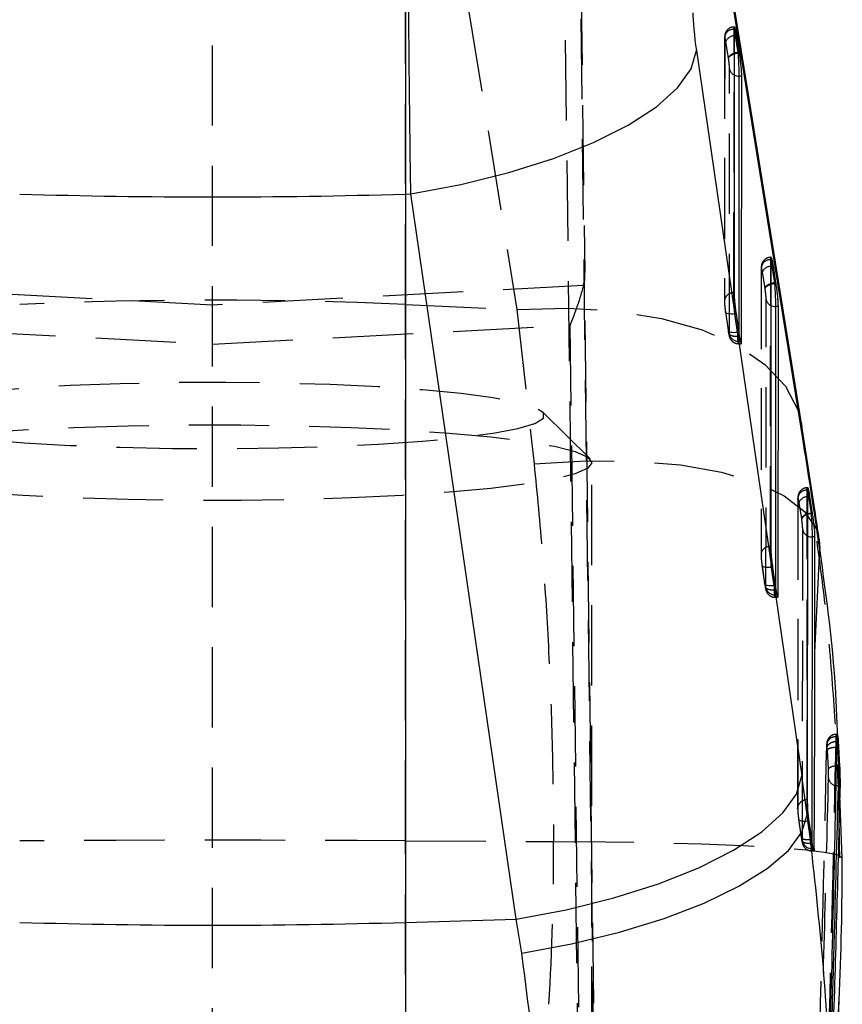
# Model space of a CAD drawing. Extents: x 39 to 778, y 26 to 580.
# Tile 37 of 41: x 439 to 465, y 486 to 518. Entities that reach past the tile are written whole.
import ezdxf

# ---------------------------------------------------------------- set-up
doc = ezdxf.new("R2010")
doc.units = 0
doc.header["$LTSCALE"] = 2
doc.linetypes.add('HIDDEN', pattern=[1.905, 1.27, -0.635])
doc.layers.get('0').update_dxf_attribs({"linetype": 'CONTINUOUS'})

msp = doc.modelspace()

# ---------------------------------------------------------------- linework, layer by layer
at = {"color": 7, "linetype": 'HIDDEN'}
for p, q in [((451.195787, 508.594374), (451.195787, 529.15136)), ((451.387662, 529.142599), (454.719287, 508.433531)), ((456.646084, 525.255154), (457.99267, 415.459703)), ((457.506347, 415.365006), (456.179152, 523.57931)), ((445.094885, 415.196831), (445.094885, 523.550342)), ((456.69897, 522.527854), (456.865649, 509.609203)), ((461.607905, 517.380486), (461.596424, 517.380486)), ((461.290993, 517.044674), (461.284936, 508.704673)), ((461.584935, 508.962731), (461.590992, 517.302762)), ((461.596662, 517.302762), (461.590992, 517.302762)), ((461.293819, 517.009149), (461.287763, 508.669118)), ((461.412761, 516.393105), (461.329445, 516.918014)), ((461.414866, 516.379665), (461.412761, 516.393105)), ((461.441463, 507.65274), (461.447558, 516.045312)), ((462.742042, 500.936876), (462.748632, 510.009388)), ((462.754302, 510.009388), (462.748632, 510.009388)), ((462.765543, 510.087113), (462.754063, 510.087113)), ((457.993034, 417.905475), (456.865649, 509.609203)), ((462.448632, 509.7513), (462.442042, 500.678788)), ((462.451458, 509.715776), (462.44487, 500.643234)), ((462.570401, 509.099732), (462.487085, 509.62464)), ((445.094885, 508.575301), (433.362985, 509.194921)), ((456.826786, 509.194921), (445.094885, 508.575301)), ((461.590607, 508.962731), (461.584935, 508.962731)), ((462.572504, 509.086291), (462.570401, 509.099732)), ((461.284936, 508.704673), (461.287763, 508.669118)), ((462.59857, 499.626855), (462.605197, 508.751939)), ((451.195787, 508.594374), (454.719287, 508.433531)), ((451.195787, 491.620223), (451.195787, 508.594374)), ((454.719287, 508.433531), (455.265036, 503.547291)), ((461.316068, 508.36433), (461.399587, 507.785032)), ((461.316312, 508.35682), (461.316068, 508.36433)), ((461.316312, 508.35682), (461.399831, 507.777522)), ((461.696759, 507.71911), (461.613242, 508.298407)), ((461.652475, 508.298407), (461.613242, 508.298407)), ((433.789846, 507.938604), (445.094885, 507.341544)), ((445.094885, 507.341544), (456.399925, 507.938604)), ((456.399925, 507.938604), (457.506694, 417.911927)), ((461.735992, 507.71911), (461.696759, 507.71911)), ((461.738832, 507.699619), (461.738637, 507.429759)), ((461.755632, 507.592211), (461.705726, 507.592211)), ((461.788302, 507.429759), (461.738637, 507.429759)), ((461.733164, 507.35269), (461.815983, 507.35269)), ((457.03446, 503.707866), (455.542014, 505.185376)), ((457.094885, 416.524122), (457.094885, 503.587912)), ((463.899005, 492.911885), (463.906173, 502.716641)), ((463.911843, 502.716641), (463.906173, 502.716641)), ((463.923102, 502.794038), (463.911686, 502.794038)), ((463.606171, 502.458553), (463.599006, 492.653797)), ((463.608999, 502.422999), (463.601833, 492.618273)), ((463.608999, 502.422999), (463.606171, 502.458553)), ((463.728091, 501.806031), (463.644706, 502.331386)), ((463.729495, 501.79712), (463.728091, 501.806031)), ((463.755677, 491.601001), (463.762837, 501.458893)), ((462.747714, 500.936876), (462.742042, 500.936876)), ((462.442042, 500.678788), (462.44487, 500.643234)), ((462.473175, 500.338445), (462.556694, 499.759148)), ((462.473419, 500.330965), (462.473175, 500.338445)), ((462.473419, 500.330965), (462.556938, 499.751638)), ((462.853866, 499.693225), (462.770349, 500.272523)), ((462.809581, 500.272523), (462.770349, 500.272523)), ((462.893099, 499.693225), (462.853866, 499.693225)), ((462.895939, 499.673734), (462.895744, 499.403874)), ((462.912738, 499.566327), (462.862833, 499.566327)), ((462.890271, 499.326806), (462.97309, 499.326806)), ((462.945409, 499.403874), (462.895744, 499.403874)), ((464.849239, 494.910727), (464.818884, 494.910727)), ((464.857511, 494.987856), (464.82262, 494.987856)), ((464.86908, 494.770954), (464.86032, 495.008866)), ((464.885561, 494.770954), (464.835126, 494.770954)), ((464.835132, 494.770954), (464.840483, 494.59062)), ((464.840483, 494.59062), (464.840505, 494.590591)), ((464.84296, 494.590591), (464.840505, 494.590591)), ((464.571741, 493.895362), (464.541013, 494.491915)), ((463.904677, 492.911885), (463.899005, 492.911885)), ((463.601833, 492.618273), (463.599006, 492.653797)), ((463.630209, 492.313038), (463.713707, 491.733859)), ((463.630453, 492.305527), (463.713951, 491.726379)), ((464.010872, 491.667996), (463.927383, 492.247115)), ((463.965671, 492.247115), (463.927383, 492.247115)), ((451.195787, 491.620223), (455.87929, 491.597156)), ((451.195787, 422.613661), (451.195787, 491.620223)), ((464.010885, 491.668056), (464.010872, 491.667996)), ((464.04372, 491.668056), (464.010885, 491.668056)), ((464.019658, 491.543512), (464.019647, 491.543482)), ((464.061096, 491.543512), (464.019658, 491.543512)), ((464.053013, 491.601448), (464.05285, 491.37799)), ((464.937031, 491.075049), (464.927975, 491.498719)), ((464.047406, 491.300891), (464.114625, 491.300891)), ((464.090165, 491.37799), (464.05285, 491.37799))]:
    msp.add_line(p, q, dxfattribs=at)
at = {"color": 7, "linetype": 'CONTINUOUS'}
for p, q in [((463.720782, 504.824678), (460.389156, 525.533746)), ((451.195787, 525.217722), (451.195787, 512.089769)), ((463.753508, 504.413615), (460.421883, 525.122683)), ((461.596662, 517.302762), (461.590607, 508.962731)), ((461.67469, 517.100821), (461.626619, 517.100821)), ((461.626619, 517.100821), (461.710418, 516.572873)), ((461.758489, 516.572873), (461.67469, 517.100821)), ((460.397499, 516.633968), (463.728638, 493.680338)), ((461.709462, 516.572813), (461.71245, 516.55371)), ((461.758489, 516.572873), (461.710418, 516.572873)), ((461.71245, 516.55371), (461.711681, 516.55368)), ((461.761486, 516.55371), (461.71245, 516.55371)), ((461.761486, 516.55371), (461.758489, 516.572873)), ((461.833354, 515.822987), (461.744731, 515.822987)), ((461.827258, 507.429759), (461.833354, 515.822987)), ((451.195787, 512.089769), (451.363279, 512.094717)), ((451.195787, 512.089769), (451.195787, 489.037792)), ((454.694417, 489.141087), (451.363279, 512.094717)), ((462.754302, 510.009388), (462.747714, 500.936876)), ((462.832328, 509.807448), (462.784259, 509.807448)), ((462.784259, 509.807448), (462.868055, 509.2795)), ((462.916127, 509.2795), (462.832328, 509.807448)), ((462.8671, 509.27944), (462.870089, 509.260367)), ((462.916127, 509.2795), (462.868055, 509.2795)), ((462.870089, 509.260367), (462.86932, 509.260307)), ((462.919125, 509.260367), (462.870089, 509.260367)), ((462.919125, 509.260367), (462.916127, 509.2795)), ((461.652475, 508.298407), (461.735992, 507.71911)), ((462.990994, 508.529614), (462.902371, 508.529614)), ((462.984365, 499.403874), (462.990994, 508.529614)), ((461.827258, 507.429759), (461.788302, 507.429759)), ((463.911843, 502.716641), (463.904677, 492.911885)), ((463.989951, 502.514194), (463.94188, 502.514194)), ((463.94188, 502.514194), (464.025593, 501.986782)), ((464.073664, 501.986782), (463.989951, 502.514194)), ((464.024942, 501.986722), (464.027016, 501.97355)), ((464.073664, 501.986782), (464.025593, 501.986782)), ((464.027016, 501.97355), (464.026367, 501.97352)), ((464.075742, 501.97355), (464.027016, 501.97355)), ((464.075742, 501.97355), (464.073664, 501.986782)), ((464.148631, 501.235913), (464.060009, 501.235913)), ((464.145975, 497.57726), (464.148631, 501.235913)), ((464.286452, 501.15035), (464.299256, 500.868509)), ((464.145975, 497.57726), (464.299256, 500.868509)), ((462.809581, 500.272523), (462.893099, 499.693225)), ((462.984365, 499.403874), (462.945409, 499.403874)), ((465.005439, 491.067718), (464.86908, 494.770954)), ((464.885555, 494.770954), (464.897348, 494.590591)), ((464.897348, 494.590591), (464.928303, 493.986587)), ((464.830835, 493.984084), (464.871341, 493.986587)), ((464.928303, 493.986587), (464.871341, 493.986587)), ((464.941027, 493.359457), (464.877626, 493.359457)), ((463.906985, 492.445718), (463.917574, 492.673079)), ((464.061096, 491.543512), (464.04372, 491.668056)), ((451.195787, 489.037792), (454.694417, 489.141087)), ((451.195787, 489.037792), (451.195787, 473.932723)), ((454.872765, 488.063167), (454.694417, 489.141087)), ((464.887921, 486.043016), (464.912297, 486.566375))]:
    msp.add_line(p, q, dxfattribs=at)
at = {"color": 8, "linetype": 'CONTINUOUS'}
for p, q in [((461.626619, 517.100821), (461.596513, 517.09644)), ((461.744731, 515.822987), (461.738832, 507.699619)), ((462.784259, 509.807448), (462.754153, 509.803067)), ((462.902371, 508.529614), (462.895939, 499.673734)), ((463.720782, 504.824678), (463.753508, 504.413615)), ((463.94188, 502.514194), (463.911692, 502.509783)), ((464.060009, 501.235913), (464.053013, 491.601448)), ((464.897348, 494.590591), (464.84296, 494.590591)), ((464.125466, 491.37799), (464.090165, 491.37799))]:
    msp.add_line(p, q, dxfattribs=at)
at = {"color": 8, "linetype": 'CONTINUOUS', "flags": 128}
for points in [[(461.600991, 517.361055), (461.607605, 517.318766), (461.618479, 517.206053), (461.626615, 517.100881), (461.626619, 517.100821), (461.626619, 517.100821)], [(462.758629, 510.067682), (462.765243, 510.025392), (462.776119, 509.91268), (462.784255, 509.807507), (462.784259, 509.807448), (462.784259, 509.807448)], [(463.916192, 502.774606), (463.92316, 502.728443), (463.933703, 502.620797), (463.941876, 502.514224), (463.94188, 502.514194), (463.94188, 502.514194)]]:
    msp.add_lwpolyline(points, dxfattribs=at)
at = {"color": 7, "linetype": 'CONTINUOUS', "flags": 128}
for points in [[(451.363279, 512.094717), (452.944084, 512.39119), (454.460654, 512.767981), (455.873263, 513.215165), (457.144911, 513.721089), (458.242288, 514.272462), (459.136651, 514.854859), (459.804572, 515.453021), (460.228557, 516.051273), (460.397499, 516.633968)], [(454.694417, 489.141087), (456.275223, 489.437561), (457.791793, 489.814351), (459.204402, 490.261535), (460.47605, 490.767459), (461.573428, 491.318832), (462.46779, 491.901229), (463.13571, 492.499392), (463.559695, 493.097643), (463.728638, 493.680338)], [(464.877626, 493.359457), (464.820851, 493.364464), (464.818148, 493.36494)], [(454.872765, 488.063167), (456.451272, 488.355468), (457.965799, 488.723795), (459.376797, 489.158611), (460.647422, 489.648501), (461.744493, 490.180681), (462.639362, 490.741293), (463.30866, 491.315643), (463.734912, 491.888772), (463.906985, 492.445718)]]:
    msp.add_lwpolyline(points, dxfattribs=at)
at = {"color": 7, "linetype": 'HIDDEN', "flags": 128}
for points in [[(454.719287, 508.433531), (456.325657, 508.481662), (457.864933, 508.387755), (459.295435, 508.154343), (460.578432, 507.787774), (461.679185, 507.298003), (462.567886, 506.698231), (463.220475, 506.004701), (463.619283, 505.236248), (463.720782, 504.824678)], [(461.613242, 508.298407), (461.554295, 508.292864), (461.497687, 508.291583), (461.445671, 508.294593), (461.400308, 508.301775), (461.363401, 508.312861), (461.336419, 508.327375), (461.320428, 508.34475), (461.316312, 508.35682)], [(461.399587, 507.785032), (461.403947, 507.765452), (461.419936, 507.748078), (461.44692, 507.733564), (461.483825, 507.722477), (461.529188, 507.715295), (461.581206, 507.712285), (461.637812, 507.713566), (461.696759, 507.71911)], [(434.594886, 505.080442), (434.730858, 504.912476), (435.135253, 504.748831), (435.797597, 504.5938), (436.700736, 504.451374), (437.82128, 504.325251), (439.130206, 504.218678), (440.593613, 504.134397), (442.173602, 504.074643), (443.82925, 504.040937), (445.517678, 504.034142), (447.195155, 504.054467), (448.818237, 504.101346), (450.344885, 504.173587), (451.735562, 504.269312), (452.954249, 504.386048), (453.969381, 504.520784), (454.754669, 504.670004), (455.289775, 504.829834), (455.560837, 504.996191), (455.560837, 505.164693), (455.289775, 505.33105), (454.754669, 505.490879), (453.969381, 505.6401), (452.954249, 505.774806), (451.735562, 505.891542), (450.344885, 505.987297), (448.818237, 506.059538), (447.195155, 506.106417), (445.517678, 506.126712), (443.82925, 506.119947), (442.173602, 506.08624), (440.593613, 506.026487), (439.130206, 505.942206), (437.82128, 505.835633), (436.700736, 505.709509), (435.797597, 505.567054), (435.135253, 505.412023), (434.730858, 505.248408), (434.594886, 505.080442)], [(433.094885, 503.587912), (433.228916, 503.766279), (433.628012, 503.940652), (434.283259, 504.107158), (435.18002, 504.26207), (436.298263, 504.401903), (437.613008, 504.523556), (439.094885, 504.624317), (440.710793, 504.701923), (442.424634, 504.754643), (444.198124, 504.781286), (445.991647, 504.781286), (447.765137, 504.754643), (449.478978, 504.701923), (451.094885, 504.624317), (452.576763, 504.523556), (453.891507, 504.401903), (455.009751, 504.26207), (455.906511, 504.107158), (456.561759, 503.940652), (456.960855, 503.766279), (457.094885, 503.587912), (456.960855, 503.409545), (456.561759, 503.235172), (455.906511, 503.068666), (455.009751, 502.913783), (453.891507, 502.773951), (452.576763, 502.652268), (451.094885, 502.551536), (449.478978, 502.473901), (447.765137, 502.421181), (445.991647, 502.394537), (444.198124, 502.394537), (442.424634, 502.421181), (440.710793, 502.473901), (439.094885, 502.551536), (437.613008, 502.652268), (436.298263, 502.773951), (435.18002, 502.913783), (434.283259, 503.068666), (433.628012, 503.235172), (433.228916, 503.409545), (433.094885, 503.587912)], [(455.265036, 503.547291), (456.893761, 503.646444), (458.452891, 503.635506), (459.899028, 503.514807), (461.191921, 503.287653), (462.295583, 502.960394), (463.17929, 502.542148), (463.81845, 502.044539), (464.195268, 501.481424), (464.286452, 501.15035)], [(462.770349, 500.272523), (462.711401, 500.267009), (462.654794, 500.265728), (462.602777, 500.268738), (462.557415, 500.27592), (462.520508, 500.286977), (462.493526, 500.301491), (462.477535, 500.318865), (462.473419, 500.330965)], [(462.853866, 499.693225), (462.794919, 499.687712), (462.738313, 499.68643), (462.686295, 499.68944), (462.640932, 499.696623), (462.604027, 499.707679), (462.577043, 499.722193), (462.561054, 499.739568), (462.556694, 499.759148)], [(463.630209, 492.313038), (463.634569, 492.293457), (463.65056, 492.276083), (463.677542, 492.261569), (463.714449, 492.250512), (463.759812, 492.24333), (463.811828, 492.24032), (463.868436, 492.241601), (463.927383, 492.247115)], [(451.195787, 491.620223), (449.673105, 491.62675), (448.148243, 491.631429), (446.621927, 491.63426), (445.094885, 491.635184), (443.567843, 491.63426), (442.041528, 491.631429), (440.516666, 491.62675), (438.993984, 491.620223)], [(455.87929, 491.597156), (457.524705, 491.588305), (459.099947, 491.564046), (460.561095, 491.525124), (461.867415, 491.472552), (462.982483, 491.407881), (463.875214, 491.332839), (464.520715, 491.249572), (464.900991, 491.160343), (465.005439, 491.067718)], [(464.047408, 491.308282), (464.045083, 491.305987), (464.036135, 491.363655), (464.02538, 491.472076), (464.019662, 491.543452), (464.019658, 491.543512), (464.019658, 491.543512)]]:
    msp.add_lwpolyline(points, dxfattribs=at)
at = {"color": 7, "linetype": 'HIDDEN'}
for centre, radius, start, end in [((461.56796, 517.028878), 0.274851, 85.1930559, 184.1161718), ((461.5994, 516.803033), 0.293421, 90.5636907, 156.9296117), ((461.70558, 516.095882), 0.262932, 191.0888756, 245.2769329), ((462.725598, 509.735506), 0.274849, 85.1927052, 184.1165225), ((462.757022, 509.509686), 0.293395, 90.5603588, 156.9329436), ((461.563687, 508.684024), 0.279515, 85.6403567, 175.7636037), ((445.094885, 374.757984), 133.975372, 87.38999157, 92.61000843), ((462.863245, 508.802528), 0.26296, 191.09187, 245.2732379), ((461.722825, 507.718203), 0.288877, 193.0976219, 273.1377644), ((463.884961, 502.437893), 0.279554, 85.6484124, 175.7617385), ((463.914583, 502.216475), 0.293323, 90.5646903, 156.9360163), ((464.022029, 501.509713), 0.264127, 191.0932201, 245.0911604), ((462.720846, 500.658111), 0.279569, 85.6519276, 175.758575), ((462.879931, 499.692318), 0.288877, 193.0976219, 273.1377644), ((464.796241, 494.63486), 0.276795, 85.3077476, 179.3240913), ((464.803845, 493.640225), 0.344917, 85.5120038, 132.2934713), ((464.849788, 493.636456), 0.273353, 186.1054397, 263.3532203), ((463.877768, 492.633169), 0.279524, 85.6426457, 175.767857), ((464.037066, 491.666461), 0.288903, 193.0960436, 273.1319905)]:
    msp.add_arc(centre, radius, start, end, dxfattribs=at)
at = {"color": 7, "linetype": 'CONTINUOUS'}
for centre, radius, start, end in [((461.74348, 516.16093), 0.337945, 244.0525261, 270.2120848), ((445.094885, 718.992393), 206.992552, 268.31101866, 271.68898134), ((462.901118, 508.867557), 0.337945, 244.0525283, 270.2123933), ((445.094885, 695.940416), 206.992552, 268.31101866, 271.68898134)]:
    msp.add_arc(centre, radius, start, end, dxfattribs=at)
at = {"color": 8, "linetype": 'CONTINUOUS'}
msp.add_arc((464.058984, 501.573714), 0.337803, 243.9780474, 270.1737857, dxfattribs=at)
at = {"color": 7, "linetype": 'CONTINUOUS'}
for centre, major_axis, ratio, start_param, end_param in [((460.421955, 516.978218), (-0.117942, 0.987447), 0.069642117, 0.527875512, 1.918573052), ((461.709935, 516.428425), (0.29634, 0.046719), 0.476942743, 1.497338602, 1.888791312), ((463.490798, 505.208606), (-1.781601, 11.364167), 0.026010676, 6.279107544, 6.282294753), ((462.867574, 509.135054), (0.29634, 0.046719), 0.476942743, 1.497338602, 1.888791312), ((464.648437, 497.915235), (-1.781601, 11.364167), 0.026010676, 6.279107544, 6.282294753), ((461.750462, 507.904176), (-0.065502, 0.548428), 0.069644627, 1.906689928, 2.167546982), ((463.755421, 491.019376), (-3.128694, 26.194453), 0.069642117, 5.089533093, 5.240792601), ((464.025265, 501.841356), (0.296324, 0.046818), 0.480160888, 1.496161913, 1.888686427), ((466.6449, 485.337119), (-2.620143, 16.649589), 0.017750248, 6.280391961, 6.282558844), ((462.907569, 499.878299), (-0.065502, 0.548428), 0.069644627, 1.906689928, 2.167546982), ((383.354084, 454.970593), (11.967209, 313.851649), 0.254581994, 4.838354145, 4.85826406), ((384.286281, 474.986563), (11.981518, 314.173125), 0.254321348, 4.753635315, 4.785545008), ((461.781333, 466.268643), (-9.391318, 78.627209), 0.069642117, 5.043464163, 5.060165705), ((384.630023, 482.36734), (80.010398, 0.738169), 0.942838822, 0.113814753, 0.121553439), ((385.114144, 492.762311), (-21.557451, 81.000378), 0.949736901, 4.39058303, 4.444527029)]:
    msp.add_ellipse(centre, major_axis=major_axis, ratio=ratio, start_param=start_param, end_param=end_param, dxfattribs=at)
at = {"color": 7, "linetype": 'HIDDEN'}
for centre, major_axis, ratio, start_param, end_param in [((461.709935, 516.428425), (0.29634, 0.046719), 0.476942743, 1.888791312, 3.061896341), ((456.365609, 509.609337), (-0.017343, 1.007726), 0.496074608, 4.280048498, 4.703706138), ((462.867574, 509.135054), (0.29634, 0.046719), 0.476942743, 1.888791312, 3.061896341), ((461.406142, 507.868857), (-0.029673, 0.248439), 0.069644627, 1.906689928, 2.170257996), ((461.703316, 507.904176), (-0.029558, 0.548447), 0.031904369, 1.913288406, 2.174145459), ((464.025265, 501.841356), (0.296324, 0.046818), 0.480160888, 1.888686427, 3.061740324), ((462.563249, 499.84298), (-0.029673, 0.248439), 0.069644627, 1.906689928, 2.170257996), ((462.860422, 499.878299), (-0.029558, 0.548447), 0.031904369, 1.913288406, 2.174145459), ((383.97866, 476.154852), (12.026449, 315.351274), 0.254321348, 4.749811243, 4.781596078), ((383.97866, 475.896525), (12.022274, 315.075455), 0.253592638, 4.749795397, 4.781580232), ((385.985701, 493.322475), (-15.587923, 72.912984), 0.934455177, 4.422569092, 4.492003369), ((463.720314, 491.817974), (-0.029817, 0.249651), 0.069644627, 1.906120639, 2.161459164), ((464.017488, 491.853293), (-0.029702, 0.549659), 0.031988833, 1.91282586, 2.167876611), ((385.114144, 492.762311), (-21.557451, 81.000378), 0.949736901, 4.375092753, 4.39058303)]:
    msp.add_ellipse(centre, major_axis=major_axis, ratio=ratio, start_param=start_param, end_param=end_param, dxfattribs=at)
at = {"color": 7, "linetype": 'CONTINUOUS'}
for points, knots in [([(451.363279, 512.094717), (451.355777, 512.684334), (451.340772, 513.863567), (451.319724, 515.715067), (451.300585, 517.561476), (451.283897, 519.360593), (451.270225, 521.057468), (451.259645, 522.648996), (451.252607, 524.091062), (451.251675, 524.839387), (451.251208, 525.21355)], [0, 0, 0, 0, 0.122264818, 0.244529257, 0.366795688, 0.489060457, 0.611317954, 0.733575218, 0.866787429, 1, 1, 1, 1]), ([(461.67469, 517.100821), (461.666075, 517.151954), (461.648843, 517.254219), (461.625637, 517.35122), (461.607956, 517.390254), (461.598177, 517.370277), (461.597106, 517.322534), (461.596662, 517.302762)], [0, 0, 0, 0, 0.2127802, 0.425559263, 0.638096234, 0.850121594, 1, 1, 1, 1]), ([(461.5961, 516.527156), (461.601785, 516.529425), (461.636237, 516.54317), (461.677351, 516.548898), (461.711681, 516.55368)], [0, 0, 0, 0, 0.1650170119, 1, 1, 1, 1]), ([(461.711681, 516.55368), (461.711745, 516.553296), (461.711813, 516.552893), (461.711864, 516.552478), (461.711867, 516.552458)], [0, 0, 0, 0, 0.952009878, 1, 1, 1, 1]), ([(461.711867, 516.552458), (461.711868, 516.552449), (461.71442, 516.532036), (461.718439, 516.438816), (461.728694, 516.290851), (461.737369, 516.10124), (461.743372, 515.937536), (461.744731, 515.854711), (461.744731, 515.822997), (461.744731, 515.822987)], [0, 0, 0, 0, 0.000049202, 0.101104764, 0.326284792, 0.551533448, 0.776150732, 0.999929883, 1, 1, 1, 1]), ([(461.833354, 515.822987), (461.832497, 515.860273), (461.830782, 515.934846), (461.817597, 516.101967), (461.798209, 516.286915), (461.778171, 516.443127), (461.765567, 516.526662), (461.761486, 516.55371)], [0, 0, 0, 0, 0.222945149, 0.445893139, 0.669125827, 0.892866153, 1, 1, 1, 1]), ([(462.832328, 509.807448), (462.823712, 509.858581), (462.80648, 509.960846), (462.783278, 510.057847), (462.765593, 510.096881), (462.755817, 510.076903), (462.754745, 510.029161), (462.754302, 510.009388)], [0, 0, 0, 0, 0.212780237, 0.425559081, 0.638096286, 0.850121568, 1, 1, 1, 1]), ([(462.753739, 509.233783), (462.759424, 509.236062), (462.793857, 509.249867), (462.834984, 509.255556), (462.86932, 509.260307)], [0, 0, 0, 0, 0.1650985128, 1, 1, 1, 1]), ([(462.86932, 509.260307), (462.869384, 509.259925), (462.869452, 509.259524), (462.869504, 509.259105), (462.869506, 509.259085)], [0, 0, 0, 0, 0.952565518, 1, 1, 1, 1]), ([(462.869506, 509.259085), (462.869508, 509.259075), (462.87206, 509.238663), (462.876075, 509.145439), (462.886331, 508.997507), (462.89501, 508.80776), (462.901008, 508.644559), (462.902371, 508.560487), (462.902371, 508.529624), (462.902371, 508.529614)], [0, 0, 0, 0, 0.000049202, 0.101104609, 0.326284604, 0.551533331, 0.776150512, 0.999927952, 1, 1, 1, 1]), ([(462.990994, 508.529614), (462.990136, 508.5669), (462.988419, 508.641474), (462.975234, 508.808593), (462.955849, 508.993543), (462.935807, 509.14976), (462.923206, 509.233309), (462.919125, 509.260367)], [0, 0, 0, 0, 0.222937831, 0.445879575, 0.669104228, 0.892837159, 1, 1, 1, 1]), ([(461.590607, 508.962731), (461.591422, 508.925739), (461.593054, 508.851754), (461.606127, 508.685952), (461.625959, 508.493574), (461.64334, 508.365642), (461.652475, 508.298407)], [0, 0, 0, 0, 0.243306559, 0.486618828, 0.730195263, 1, 1, 1, 1]), ([(461.755585, 507.592778), (461.764136, 507.544798), (461.781237, 507.448843), (461.803321, 507.366242), (461.819375, 507.342881), (461.826429, 507.374691), (461.827064, 507.416804), (461.82726, 507.429759)], [0, 0, 0, 0, 0.225367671, 0.450712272, 0.675764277, 0.900256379, 1, 1, 1, 1]), ([(464.286422, 501.150529), (464.239703, 501.465165), (464.081426, 502.531102), (463.892254, 503.754059), (463.749932, 504.642671), (463.720782, 504.824678)], [0, 0, 0, 0, 0.249819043, 0.846346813, 1, 1, 1, 1]), ([(463.989951, 502.514194), (463.981295, 502.565428), (463.963989, 502.667864), (463.940595, 502.765939), (463.923003, 502.803825), (463.913375, 502.783119), (463.912293, 502.736166), (463.911843, 502.716641)], [0, 0, 0, 0, 0.21380621, 0.427481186, 0.642819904, 0.851466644, 1, 1, 1, 1]), ([(464.026367, 501.97352), (463.992028, 501.968769), (463.951097, 501.963107), (463.916803, 501.949282), (463.91128, 501.947056)], [0, 0, 0, 0, 0.8389674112, 1, 1, 1, 1]), ([(464.026367, 501.97352), (464.026409, 501.973163), (464.026452, 501.972792), (464.026521, 501.972517), (464.026524, 501.972507)], [0, 0, 0, 0, 0.964056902, 1, 1, 1, 1]), ([(464.026524, 501.972507), (464.026525, 501.972487), (464.028398, 501.942521), (464.034587, 501.856993), (464.043975, 501.69834), (464.05278, 501.513177), (464.058675, 501.349924), (464.060009, 501.266806), (464.060009, 501.235922), (464.060009, 501.235913)], [0, 0, 0, 0, 0.0000783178, 0.1181214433, 0.3332441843, 0.5592010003, 0.7781748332, 0.9999286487, 1, 1, 1, 1]), ([(464.148631, 501.235913), (464.147794, 501.27291), (464.146119, 501.346877), (464.133094, 501.512969), (464.11379, 501.697186), (464.093395, 501.856806), (464.080337, 501.943165), (464.075742, 501.97355)], [0, 0, 0, 0, 0.2196633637, 0.4391681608, 0.6607702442, 0.8806423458, 1, 1, 1, 1]), ([(462.747714, 500.936876), (462.748529, 500.899872), (462.750159, 500.825873), (462.763237, 500.660085), (462.783063, 500.467697), (462.800446, 500.339756), (462.809581, 500.272523)], [0, 0, 0, 0, 0.243324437, 0.486596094, 0.730203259, 1, 1, 1, 1]), ([(464.86032, 495.008866), (464.849916, 495.341898), (464.786595, 497.368792), (464.521115, 499.275274), (464.299256, 500.868509)], [0, 0, 0, 0, 0.164306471, 1, 1, 1, 1]), ([(462.912692, 499.566893), (462.921243, 499.518928), (462.938347, 499.422993), (462.960427, 499.340349), (462.976482, 499.316999), (462.983536, 499.348806), (462.984171, 499.390919), (462.984366, 499.403874)], [0, 0, 0, 0, 0.2253444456, 0.4507069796, 0.6757611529, 0.9002554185, 1, 1, 1, 1]), ([(464.849239, 494.910727), (464.85027, 494.937148), (464.85233, 494.989979), (464.860235, 494.992435), (464.870543, 494.934463), (464.879509, 494.847172), (464.884437, 494.78504), (464.885566, 494.770805)], [0, 0, 0, 0, 0.2329305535, 0.4657530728, 0.6992423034, 0.9310969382, 1, 1, 1, 1]), ([(464.928303, 493.986587), (464.930933, 493.924649), (464.936192, 493.800778), (464.940776, 493.615571), (464.942553, 493.459772), (464.941513, 493.391408), (464.941027, 493.359457)], [0, 0, 0, 0, 0.258084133, 0.516150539, 0.773860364, 1, 1, 1, 1]), ([(464.941027, 493.359457), (464.919679, 492.525566), (464.86631, 490.440834), (464.771301, 487.105316), (464.69079, 484.603811), (464.650534, 483.353059)], [0, 0, 0, 0, 0.249999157, 0.624999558, 1, 1, 1, 1]), ([(463.904677, 492.911885), (463.905422, 492.875091), (463.906732, 492.810452), (463.91431, 492.714439), (463.917574, 492.673079)], [0, 0, 0, 0, 0.5692357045, 1, 1, 1, 1]), ([(463.965671, 492.247115), (463.957629, 492.308033), (463.941547, 492.429836), (463.925909, 492.578071), (463.91923, 492.654199), (463.917574, 492.673079)], [0, 0, 0, 0, 0.429355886, 0.85847756, 1, 1, 1, 1]), ([(464.125466, 491.37799), (464.124542, 491.351669), (464.122694, 491.299043), (464.110962, 491.296145), (464.093805, 491.35333), (464.076059, 491.44648), (464.064792, 491.519548), (464.061096, 491.543512)], [0, 0, 0, 0, 0.222614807, 0.445097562, 0.669243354, 0.891520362, 1, 1, 1, 1]), ([(455.361793, 476.400266), (455.449097, 478.364272), (455.625637, 482.335763), (455.125547, 486.140149), (454.872765, 488.063167)], [0, 0, 0, 0, 0.494525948, 1, 1, 1, 1])]:
    msp.add_open_spline(points, degree=3, knots=knots, dxfattribs=at)
at = {"color": 7, "linetype": 'HIDDEN'}
for points, knots in [([(461.596083, 517.376731), (461.568642, 517.376076), (461.506884, 517.374601), (461.425201, 517.332593), (461.362222, 517.274551), (461.323682, 517.213949), (461.302803, 517.157306), (461.294071, 517.110044), (461.291278, 517.074225), (461.291283, 517.05672), (461.291285, 517.048429)], [0, 0, 0, 0, 0.151356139, 0.34064377, 0.494209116, 0.625608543, 0.739190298, 0.835376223, 0.922030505, 1, 1, 1, 1]), ([(461.590992, 517.302762), (461.590992, 517.302772), (461.590992, 517.333547), (461.592526, 517.377003), (461.596438, 517.392065), (461.600227, 517.366257), (461.600991, 517.361055)], [0, 0, 0, 0, 0.000143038, 0.443106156, 0.887757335, 1, 1, 1, 1]), ([(461.329445, 516.918014), (461.326711, 516.934523), (461.320056, 516.974712), (461.310044, 517.021301), (461.301106, 517.047366), (461.295019, 517.045954), (461.294219, 517.021417), (461.293819, 517.009149)], [0, 0, 0, 0, 0.147775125, 0.359731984, 0.57279747, 0.786416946, 1, 1, 1, 1]), ([(461.414866, 516.379665), (461.415095, 516.383172), (461.415741, 516.393051), (461.42419, 516.419147), (461.455269, 516.45804), (461.517212, 516.49998), (461.5718, 516.518785), (461.5961, 516.527156)], [0, 0, 0, 0, 0.065375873, 0.184178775, 0.475315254, 0.766429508, 1, 1, 1, 1]), ([(461.447558, 516.045312), (461.44716, 516.062632), (461.446366, 516.097275), (461.440244, 516.174857), (461.431266, 516.26046), (461.422172, 516.331122), (461.416563, 516.36839), (461.414866, 516.379665)], [0, 0, 0, 0, 0.226199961, 0.452452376, 0.67817645, 0.902642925, 1, 1, 1, 1]), ([(462.753723, 510.083358), (462.726282, 510.082702), (462.664523, 510.081227), (462.582839, 510.039221), (462.519861, 509.981177), (462.481319, 509.920576), (462.46044, 509.863934), (462.451711, 509.816669), (462.448914, 509.780852), (462.448921, 509.763346), (462.448925, 509.755055)], [0, 0, 0, 0, 0.151355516, 0.340645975, 0.494208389, 0.625609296, 0.739190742, 0.835374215, 0.922030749, 1, 1, 1, 1]), ([(462.748632, 510.009388), (462.748632, 510.009398), (462.748632, 510.040175), (462.750164, 510.083685), (462.75408, 510.098689), (462.757866, 510.072883), (462.758629, 510.067682)], [0, 0, 0, 0, 0.000143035, 0.443121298, 0.887764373, 1, 1, 1, 1]), ([(462.487085, 509.62464), (462.484351, 509.64115), (462.477696, 509.681338), (462.467683, 509.727931), (462.458747, 509.75398), (462.452655, 509.752628), (462.451857, 509.72806), (462.451458, 509.715776)], [0, 0, 0, 0, 0.147772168, 0.359724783, 0.572786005, 0.786399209, 1, 1, 1, 1]), ([(462.572504, 509.086291), (462.572734, 509.089797), (462.573383, 509.099677), (462.581819, 509.125825), (462.612915, 509.16465), (462.674852, 509.20661), (462.729439, 509.225413), (462.753739, 509.233783)], [0, 0, 0, 0, 0.06537593, 0.18422322, 0.475320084, 0.766430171, 1, 1, 1, 1]), ([(456.826786, 509.194921), (456.754144, 508.941318), (456.638428, 508.537334), (456.464795, 508.105514), (456.401242, 507.941991), (456.399925, 507.938604)], [0, 0, 0, 0, 0.622851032, 0.992186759, 1, 1, 1, 1]), ([(461.613242, 508.298407), (461.61324, 508.298417), (461.607057, 508.347882), (461.603082, 508.485562), (461.592567, 508.666799), (461.586573, 508.839536), (461.584935, 508.928625), (461.584935, 508.962721), (461.584935, 508.962731)], [0, 0, 0, 0, 0.000049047, 0.244222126, 0.487265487, 0.729903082, 0.999921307, 1, 1, 1, 1]), ([(462.605197, 508.751939), (462.6048, 508.769258), (462.604006, 508.803901), (462.597883, 508.881484), (462.588907, 508.967086), (462.57981, 509.037749), (462.574201, 509.075017), (462.572504, 509.086291)], [0, 0, 0, 0, 0.2262029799, 0.4524522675, 0.6781756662, 0.9026413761, 1, 1, 1, 1]), ([(461.287763, 508.669118), (461.288226, 508.649832), (461.289103, 508.613285), (461.295718, 508.532702), (461.304754, 508.447192), (461.312296, 508.391954), (461.316068, 508.36433)], [0, 0, 0, 0, 0.271865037, 0.515178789, 0.757543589, 1, 1, 1, 1]), ([(461.399831, 507.777522), (461.400655, 507.771865), (461.403965, 507.749134), (461.407399, 507.728057), (461.409979, 507.712225)], [0, 0, 0, 0, 0.248855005, 1, 1, 1, 1]), ([(461.408598, 507.726978), (461.410279, 507.717206), (461.415874, 507.684667), (461.424971, 507.64199), (461.434024, 507.61534), (461.440193, 507.616284), (461.441042, 507.640649), (461.441463, 507.65274)], [0, 0, 0, 0, 0.096538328, 0.321463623, 0.547575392, 0.77548687, 1, 1, 1, 1]), ([(461.408598, 507.726978), (461.410901, 507.712173), (461.41621, 507.678037), (461.453837, 507.639735), (461.505192, 507.612547), (461.559993, 507.596265), (461.628249, 507.587373), (461.679166, 507.590909), (461.705638, 507.592748)], [0, 0, 0, 0, 0.170940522, 0.39415205, 0.525915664, 0.670829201, 0.828861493, 1, 1, 1, 1]), ([(461.411564, 507.706503), (461.41432, 507.689931), (461.423707, 507.633493), (461.434796, 507.58367), (461.466182, 507.509531), (461.507247, 507.449299), (461.574792, 507.392705), (461.65578, 507.355629), (461.711531, 507.356971), (461.733053, 507.357488)], [0, 0, 0, 0, 0.100783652, 0.343232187, 0.441416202, 0.561108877, 0.717295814, 0.89086859, 1, 1, 1, 1]), ([(461.738637, 507.429759), (461.738225, 507.403358), (461.737398, 507.35035), (461.731123, 507.348435), (461.72232, 507.405666), (461.712471, 507.501942), (461.707964, 507.569376), (461.705772, 507.592758), (461.70577, 507.592778)], [0, 0, 0, 0, 0.224716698, 0.451191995, 0.677080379, 0.902882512, 0.999917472, 1, 1, 1, 1]), ([(455.265036, 503.547291), (455.35764, 502.605744), (455.542848, 500.722663), (455.728241, 497.76131), (455.849799, 494.716803), (455.869459, 492.637041), (455.87929, 491.597156)], [0, 0, 0, 0, 0.2462399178, 0.4924759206, 0.7462372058, 1, 1, 1, 1]), ([(463.911079, 502.791415), (463.880057, 502.789676), (463.815635, 502.786063), (463.73338, 502.741044), (463.673222, 502.682633), (463.636575, 502.622458), (463.617008, 502.566579), (463.608757, 502.519736), (463.605561, 502.469876), (463.605914, 502.443474), (463.606149, 502.425919)], [0, 0, 0, 0, 0.153163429, 0.318070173, 0.452880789, 0.568570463, 0.668551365, 0.753735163, 0.836258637, 1, 1, 1, 1]), ([(463.906173, 502.716641), (463.906173, 502.716651), (463.906173, 502.747713), (463.90774, 502.790201), (463.911745, 502.806072), (463.915452, 502.779839), (463.916192, 502.774606)], [0, 0, 0, 0, 0.000143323, 0.448133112, 0.889927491, 1, 1, 1, 1]), ([(463.644706, 502.331386), (463.641956, 502.347933), (463.63541, 502.387323), (463.625489, 502.43363), (463.616252, 502.46256), (463.612889, 502.456624), (463.611247, 502.453725)], [0, 0, 0, 0, 0.190462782, 0.453404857, 0.733073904, 1, 1, 1, 1]), ([(463.91128, 501.947056), (463.886802, 501.938541), (463.832034, 501.919492), (463.76992, 501.876948), (463.739034, 501.837748), (463.730412, 501.811099), (463.729749, 501.800992), (463.729495, 501.79712)], [0, 0, 0, 0, 0.2345761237, 0.5248314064, 0.8151229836, 0.9291884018, 1, 1, 1, 1]), ([(463.762837, 501.458893), (463.762439, 501.476033), (463.761645, 501.510284), (463.755637, 501.587003), (463.746702, 501.671973), (463.737401, 501.744666), (463.731521, 501.783676), (463.729495, 501.79712)], [0, 0, 0, 0, 0.221196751, 0.442048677, 0.666527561, 0.885075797, 1, 1, 1, 1]), ([(462.770349, 500.272523), (462.770347, 500.272543), (462.766716, 500.330635), (462.75901, 500.455726), (462.74999, 500.642003), (462.743578, 500.813314), (462.742042, 500.902767), (462.742042, 500.936866), (462.742042, 500.936876)], [0, 0, 0, 0, 0.000083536, 0.244250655, 0.487288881, 0.729883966, 0.999921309, 1, 1, 1, 1]), ([(464.927975, 491.498719), (464.918223, 492.110268), (464.893715, 493.647074), (464.753421, 496.095415), (464.536722, 498.699778), (464.315448, 500.348259), (464.213461, 501.108061)], [0, 0, 0, 0, 0.186301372, 0.468170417, 0.754874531, 1, 1, 1, 1]), ([(462.44487, 500.643234), (462.445333, 500.623958), (462.44621, 500.587428), (462.452827, 500.506838), (462.461858, 500.421317), (462.469403, 500.36607), (462.473175, 500.338445)], [0, 0, 0, 0, 0.271802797, 0.515110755, 0.757551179, 1, 1, 1, 1]), ([(462.556938, 499.751638), (462.557762, 499.745981), (462.561071, 499.723256), (462.564506, 499.702191), (462.567085, 499.686371)], [0, 0, 0, 0, 0.248932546, 1, 1, 1, 1]), ([(462.565705, 499.701093), (462.567386, 499.691321), (462.572981, 499.658782), (462.582078, 499.616109), (462.591131, 499.589443), (462.597299, 499.590445), (462.598148, 499.61478), (462.59857, 499.626855)], [0, 0, 0, 0, 0.0965407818, 0.3214717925, 0.5475893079, 0.7755086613, 1, 1, 1, 1]), ([(462.565705, 499.701093), (462.568008, 499.686288), (462.573317, 499.652152), (462.610942, 499.613851), (462.662301, 499.586661), (462.717098, 499.570381), (462.785357, 499.561488), (462.836273, 499.565025), (462.862745, 499.566863)], [0, 0, 0, 0, 0.170940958, 0.394153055, 0.525911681, 0.670829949, 0.828859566, 1, 1, 1, 1]), ([(462.568671, 499.680619), (462.571427, 499.664047), (462.580814, 499.607607), (462.591902, 499.557788), (462.62329, 499.483645), (462.664354, 499.423415), (462.731899, 499.36682), (462.812887, 499.329745), (462.868638, 499.331086), (462.890159, 499.331604)], [0, 0, 0, 0, 0.100783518, 0.34323613, 0.441416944, 0.56110946, 0.71729619, 0.890868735, 1, 1, 1, 1]), ([(462.895744, 499.403874), (462.895326, 499.377469), (462.894486, 499.324452), (462.888306, 499.322606), (462.879141, 499.379752), (462.870387, 499.476107), (462.864344, 499.543449), (462.86288, 499.566873), (462.862879, 499.566893)], [0, 0, 0, 0, 0.224719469, 0.4511921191, 0.6770765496, 0.9028814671, 0.9999176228, 1, 1, 1, 1]), ([(464.823347, 494.985501), (464.818426, 494.986264), (464.776445, 494.992771), (464.704252, 494.967915), (464.626463, 494.920288), (464.575998, 494.863664), (464.54553, 494.808746), (464.529681, 494.760583), (464.523054, 494.723617), (464.520241, 494.695007), (464.51917, 494.670952), (464.518919, 494.656722), (464.518827, 494.651447)], [0, 0, 0, 0, 0.026647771, 0.227356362, 0.384786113, 0.516582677, 0.628651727, 0.721625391, 0.792541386, 0.852936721, 0.945485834, 1, 1, 1, 1]), ([(464.818884, 494.910727), (464.818884, 494.910737), (464.818884, 494.942205), (464.820544, 494.987879), (464.823816, 494.992722), (464.828402, 494.934663), (464.832441, 494.844135), (464.834631, 494.786471), (464.83512, 494.770825), (464.83512, 494.770805)], [0, 0, 0, 0, 0.000073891, 0.234055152, 0.466719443, 0.70246895, 0.931446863, 0.999912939, 1, 1, 1, 1]), ([(464.535659, 494.574408), (464.535161, 494.580808), (464.532963, 494.609043), (464.528989, 494.648945), (464.52442, 494.675912), (464.520913, 494.674528), (464.519948, 494.650266), (464.519465, 494.638125)], [0, 0, 0, 0, 0.067464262, 0.29765927, 0.532184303, 0.765918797, 1, 1, 1, 1]), ([(464.535669, 494.574289), (464.540283, 494.598442), (464.549512, 494.646751), (464.618794, 494.71039), (464.71765, 494.757239), (464.795957, 494.766442), (464.835111, 494.771044)], [0, 0, 0, 0, 0.2499923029, 0.5000165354, 0.7500038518, 1, 1, 1, 1]), ([(464.541013, 494.491915), (464.546319, 494.503185), (464.556933, 494.525723), (464.626539, 494.556774), (464.724561, 494.580977), (464.801842, 494.587406), (464.840483, 494.59062)], [0, 0, 0, 0, 0.2500022, 0.499997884, 0.749996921, 1, 1, 1, 1]), ([(464.541013, 494.491915), (464.540872, 494.494407), (464.539202, 494.524022), (464.537353, 494.550321), (464.535659, 494.574408)], [0, 0, 0, 0, 0.084122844, 1, 1, 1, 1]), ([(464.871341, 493.986587), (464.871342, 493.986567), (464.873222, 493.926413), (464.874746, 493.799943), (464.877351, 493.614955), (464.878353, 493.46207), (464.877626, 493.3869), (464.877626, 493.359467), (464.877626, 493.359457)], [0, 0, 0, 0, 0.00008525, 0.258110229, 0.516445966, 0.773876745, 0.999918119, 1, 1, 1, 1]), ([(464.577986, 493.607382), (464.578191, 493.62207), (464.57863, 493.653487), (464.577675, 493.724953), (464.575422, 493.810019), (464.572967, 493.866925), (464.571741, 493.895362)], [0, 0, 0, 0, 0.22632546, 0.484098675, 0.742200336, 1, 1, 1, 1]), ([(464.296423, 483.609955), (464.299686, 483.711551), (464.3532, 485.377885), (464.45417, 488.710211), (464.53586, 491.94121), (464.577986, 493.607382)], [0, 0, 0, 0, 0.030487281, 0.500038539, 1, 1, 1, 1]), ([(463.927383, 492.247115), (463.927381, 492.247135), (463.923715, 492.305796), (463.915937, 492.432159), (463.906773, 492.620133), (463.900555, 492.79015), (463.899005, 492.878562), (463.899005, 492.911876), (463.899005, 492.911885)], [0, 0, 0, 0, 0.000083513, 0.246574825, 0.491715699, 0.736173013, 0.99992133, 1, 1, 1, 1]), ([(463.601833, 492.618273), (463.602292, 492.599427), (463.603172, 492.563215), (463.609638, 492.483376), (463.618785, 492.396946), (463.6264, 492.341016), (463.630209, 492.313038)], [0, 0, 0, 0, 0.2652770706, 0.5097388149, 0.7547553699, 1, 1, 1, 1]), ([(463.713707, 491.733859), (463.717292, 491.720803), (463.724461, 491.69469), (463.792781, 491.668984), (463.892065, 491.657557), (463.97127, 491.664516), (464.010872, 491.667996)], [0, 0, 0, 0, 0.249994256, 0.499999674, 0.750000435, 1, 1, 1, 1]), ([(463.722479, 491.677205), (463.7244, 491.66608), (463.730178, 491.63262), (463.739391, 491.589846), (463.748369, 491.56322), (463.754426, 491.564816), (463.755259, 491.588934), (463.755677, 491.601001)], [0, 0, 0, 0, 0.1096505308, 0.3297934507, 0.5551989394, 0.7774555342, 1, 1, 1, 1]), ([(463.722479, 491.677205), (463.727228, 491.655732), (463.736726, 491.612787), (463.80557, 491.56527), (463.903461, 491.537767), (463.980918, 491.541577), (464.019647, 491.543482)], [0, 0, 0, 0, 0.249995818, 0.49999264, 0.749990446, 1, 1, 1, 1]), ([(463.723879, 491.662185), (463.724365, 491.659252), (463.731151, 491.618302), (463.741788, 491.565981), (463.759879, 491.502924), (463.790435, 491.439807), (463.840272, 491.377474), (463.918437, 491.325317), (463.994743, 491.297948), (464.038782, 491.303489), (464.047743, 491.304616)], [0, 0, 0, 0, 0.017655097, 0.246524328, 0.380292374, 0.485872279, 0.614268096, 0.778858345, 0.954999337, 1, 1, 1, 1])]:
    msp.add_open_spline(points, degree=3, knots=knots, dxfattribs=at)
at = {"color": 8, "linetype": 'CONTINUOUS'}
for points, knots in [([(464.877626, 493.359457), (464.835547, 491.69185), (464.772423, 489.19027), (464.683079, 486.117552), (464.638862, 484.712487), (464.620888, 484.14133)], [0, 0, 0, 0, 0.542702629, 0.814109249, 1, 1, 1, 1]), ([(463.906985, 492.445718), (464.18256, 489.993629), (464.598333, 486.294053), (464.657845, 481.620077), (464.559239, 479.452863), (464.51959, 478.581439)], [0, 0, 0, 0, 0.540284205, 0.815150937, 1, 1, 1, 1]), ([(464.05285, 491.37799), (464.05285, 491.37798), (464.052851, 491.347112), (464.052028, 491.304841), (464.048655, 491.307353), (464.047408, 491.308282)], [0, 0, 0, 0, 0.000202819, 0.630212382, 1, 1, 1, 1])]:
    msp.add_open_spline(points, degree=3, knots=knots, dxfattribs=at)

doc.saveas('drawing.dxf')
